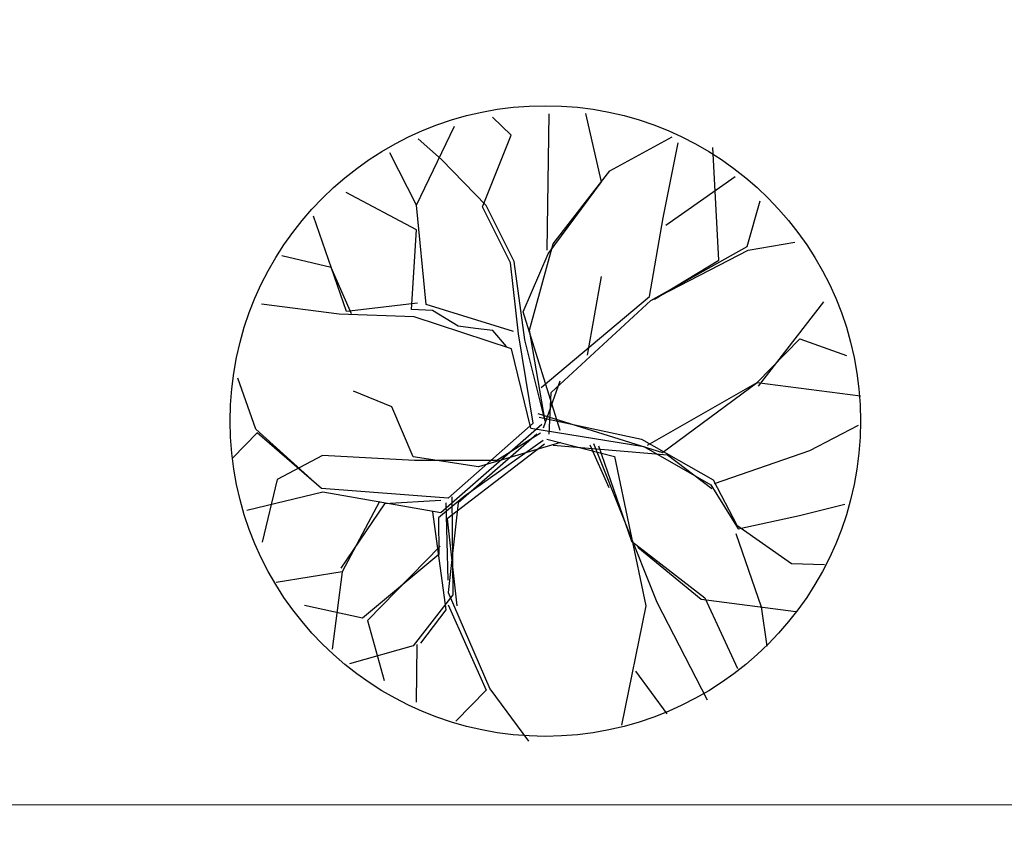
# Model space of a CAD drawing. Header units: millimetres. Extents: x -64078 to -62795, y 13127 to 13405.
# Tile 45 of 51: x -62999.25 to -62989.64, y 13354.44 to 13362.29. Entities that reach past the tile are written whole.
import ezdxf

# ---------------------------------------------------------------- set-up
doc = ezdxf.new("R2010")
doc.units = ezdxf.units.MM
doc.header["$LTSCALE"] = 1000
doc.header["$MEASUREMENT"] = 0
doc.layers.add('TREE', color=74, linetype='Continuous')
doc.layers.add('中文', color=6, linetype='Continuous')

# ---------------------------------------------------------------- blocks, each defined once
blk = doc.blocks.new('栾树')
for p, q in [((-175.9, 850, 0), (38.1, 1063.9, 0)), ((-42.1, 970.3, 0), (-95.6, 1063.9, 0)), ((-175.9, 850, 0), (-202.7, 1050.5, 0)), ((212.1, 970.3, 0), (171.9, 1050.5, 0)), ((198.7, 556, 0), (359.2, 997, 0)), ((-202.7, 769.8, 0), (-390, 970.3, 0)), ((51.5, 769.8, 0), (-42.1, 970.3, 0)), ((38.1, 769.8, 0), (212.1, 970.3, 0)), ((452.9, 716.4, 0), (479.6, 956.9, 0)), ((-523.8, 582.7, 0), (-523.8, 930.2, 0)), ((-256.2, 515.9, 0), (-175.9, 850, 0)), ((-523.8, 743.1, 0), (-670.9, 836.6, 0)), ((493, 743.1, 0), (733.8, 783.2, 0)), ((-309.7, 515.9, 0), (-202.7, 769.8, 0)), ((64.9, 556, 0), (38.1, 769.8, 0)), ((78.3, 556, 0), (51.5, 769.8, 0)), ((613.4, 529.2, 0), (747.2, 756.4, 0)), ((-510.4, 569.3, 0), (-523.8, 743.1, 0)), ((198.7, 542.6, 0), (452.9, 716.4, 0)), ((225.4, 569.3, 0), (493, 743.1, 0)), ((-550.5, 582.7, 0), (-791.3, 703, 0)), ((747.2, 328.8, 0), (854.2, 703, 0)), ((-309.7, 489.1, 0), (-550.5, 582.7, 0)), ((-282.9, 529.2, 0), (-523.8, 582.7, 0)), ((613.4, 502.5, 0), (894.4, 582.7, 0)), ((11.4, 315.4, 0), (64.9, 556, 0)), ((24.8, 288.7, 0), (78.3, 556, 0)), ((51.5, 315.4, 0), (225.4, 569.3, 0)), ((-242.8, 489.1, 0), (-309.7, 515.9, 0)), ((-2, 328.8, 0), (-256.2, 515.9, 0)), ((51.5, 382.2, 0), (198.7, 542.6, 0)), ((479.6, 288.7, 0), (613.4, 529.2, 0)), ((-951.9, 302, 0), (-951.9, 489.1, 0)), ((-28.7, 275.3, 0), (-309.7, 489.1, 0)), ((-175.9, 408.9, 0), (-242.8, 489.1, 0)), ((854.2, 342.1, 0), (947.9, 475.8, 0)), ((-122.4, 382.2, 0), (-175.9, 408.9, 0)), ((212.1, 168.4, 0), (345.9, 408.9, 0)), ((-68.9, 355.5, 0), (-122.4, 382.2, 0)), ((38.1, -45.5, 0), (51.5, 382.2, 0)), ((-42.1, 288.7, 0), (-68.9, 355.5, 0)), ((479.6, 275.3, 0), (854.2, 342.1, 0)), ((-483.6, 221.8, 0), (-590.7, 315.4, 0)), ((-42.1, 8, 0), (11.4, 315.4, 0)), ((0, 1.7, 0), (51.5, 315.4, 0)), ((479.6, 275.3, 0), (854.2, 328.8, 0)), ((493, 275.3, 0), (747.2, 328.8, 0)), ((854.2, 328.8, 0), (1014.8, 302, 0)), ((-951.9, 288.7, 0), (-1058.9, 235.2, 0)), ((-804.7, 34.7, 0), (-951.9, 302, 0)), ((-804.7, 34.7, 0), (-951.9, 288.7, 0)), ((-55.5, -5.4, 0), (-28.7, 275.3, 0)), ((0, 1.7, 0), (24.8, 288.7, 0)), ((24.8, 114.9, 0), (479.6, 288.7, 0)), ((51.5, 88.2, 0), (479.6, 275.3, 0)), ((-470.2, 34.7, 0), (-483.6, 221.8, 0)), ((-764.6, 141.6, 0), (-938.5, 114.9, 0)), ((-470.2, 21.3, 0), (-764.6, 141.6, 0)), ((-938.5, 114.9, 0), (-1058.9, -72.2, 0)), ((91.7, 114.9, 0), (-15.4, -18.7, 0)), ((-2, -45.5, 0), (51.5, 88.2, 0)), ((733.8, -125.7, 0), (1041.5, 74.8, 0)), ((-804.7, 21.3, 0), (-1072.3, 48.1, 0)), ((-403.4, -139, 0), (-804.7, 34.7, 0)), ((-269.6, -72.2, 0), (-470.2, 34.7, 0)), ((-15.4, 34.7, 0), (345.9, -232.6, 0)), ((-443.5, -179.1, 0), (-804.7, 21.3, 0)), ((-202.7, -72.2, 0), (-470.2, 21.3, 0)), ((-42.1, 8, 0), (-403.4, -139, 0)), ((-15.4, 21.3, 0), (292.3, -165.8, 0)), ((-15.4, -5.4, 0), (-443.5, -179.1, 0)), ((-42.1, -32.1, 0), (-376.6, -165.8, 0)), ((-28.7, -32.1, 0), (-202.7, -72.2, 0)), ((-55.5, -5.4, 0), (292.3, -192.5, 0)), ((733.8, -112.3, 0), (921.1, -18.7, 0)), ((921.1, -18.7, 0), (1054.9, -125.7, 0)), ((-28.7, -58.8, 0), (-349.8, -152.4, 0)), ((-15.4, -58.8, 0), (185.3, -192.5, 0)), ((-630.8, -72.2, 0), (-831.5, -259.3, 0)), ((-617.4, -85.6, 0), (-831.5, -246, 0)), ((-430.1, -139, 0), (-617.4, -85.6, 0)), ((-28.7, -72.2, 0), (-430.1, -205.9, 0)), ((24.8, -85.6, 0), (-269.6, -72.2, 0)), ((-2, -85.6, 0), (359.2, -246, 0)), ((118.4, -125.7, 0), (131.8, -286.1, 0)), ((131.8, -125.7, 0), (158.6, -713.8, 0)), ((305.7, -192.5, 0), (733.8, -112.3, 0)), ((345.9, -232.6, 0), (733.8, -112.3, 0)), ((733.8, -112.3, 0), (1054.9, -272.7, 0)), ((-470.2, -165.8, 0), (-537.1, -499.9, 0)), ((-376.6, -165.8, 0), (-510.4, -446.4, 0)), ((-390, -139, 0), (-497, -459.8, 0)), ((-416.7, -152.4, 0), (-497, -406.3, 0)), ((-349.8, -152.4, 0), (-456.9, -192.5, 0)), ((145.2, -139, 0), (145.2, -486.5, 0)), ((292.3, -165.8, 0), (479.6, -379.6, 0)), ((-456.9, -192.5, 0), (-497, -312.8, 0)), ((185.3, -192.5, 0), (118.4, -713.8, 0)), ((292.3, -192.5, 0), (466.3, -393, 0)), ((-831.5, -259.3, 0), (-1058.9, -219.2, 0)), ((-430.1, -205.9, 0), (-497, -499.9, 0)), ((-831.5, -259.3, 0), (-951.9, -499.9, 0)), ((359.2, -246, 0), (466.3, -406.3, 0)), ((-483.6, -286.1, 0), (-804.7, -446.4, 0)), ((-818.1, -433.1, 0), (-992, -326.2, 0)), ((-497, -312.8, 0), (-818.1, -433.1, 0)), ((827.5, -393, 0), (1014.8, -366.3, 0)), ((466.3, -393, 0), (506.4, -566.7, 0)), ((479.6, -379.6, 0), (506.4, -553.4, 0)), ((479.6, -393, 0), (827.5, -393, 0)), ((-804.7, -446.4, 0), (-818.1, -660.3, 0)), ((-497, -459.8, 0), (-684.3, -580.1, 0)), ((-510.4, -446.4, 0), (-483.6, -807.3, 0)), ((-537.1, -499.9, 0), (-657.5, -580.1, 0)), ((-523.8, -486.5, 0), (-497, -807.3, 0)), ((145.2, -486.5, 0), (319.1, -753.8, 0)), ((158.6, -513.3, 0), (305.7, -753.8, 0)), ((-684.3, -580.1, 0), (-911.7, -566.7, 0)), ((506.4, -553.4, 0), (640.2, -740.5, 0)), ((506.4, -566.7, 0), (720.5, -593.5, 0)), ((-670.9, -580.1, 0), (-737.8, -767.2, 0)), ((493, -580.1, 0), (493, -847.4, 0)), ((720.5, -593.5, 0), (881, -606.8, 0)), ((118.4, -713.8, 0), (-95.6, -1074.6, 0)), ((158.6, -713.8, 0), (212.1, -1088, 0)), ((640.2, -740.5, 0), (747.2, -780.6, 0)), ((305.7, -753.8, 0), (600.1, -900.9, 0)), ((319.1, -753.8, 0), (345.9, -1021.2, 0)), ((-497, -807.3, 0), (-630.8, -874.1, 0)), ((-483.6, -807.3, 0), (-416.7, -1021.2, 0)), ((493, -847.4, 0), (466.3, -981.1, 0)), ((11.4, -914.2, 0), (64.9, -1088, 0))]:
    blk.add_line(p, q)
blk.add_circle((0, 1.7, 0), 1086.3)

msp = doc.modelspace()

# ---------------------------------------------------------------- linework, layer by layer
at = {"layer": '中文', "lineweight": 0}
for q in [(-62862.2022, 13354.6185), (-62821.3339, 13354.6181)]:
    msp.add_line((-63029.9981, 13354.6203), q, dxfattribs=at)

# ---------------------------------------------------------------- block references
at = {"layer": 'TREE', "color": 3, "linetype": 'Continuous', "xscale": 0.002834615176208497, "yscale": 0.002834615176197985, "zscale": 0.0028346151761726, "rotation": 19.14730150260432}
msp.add_blockref('栾树', (-62994.1174, 13358.363, -1.398), dxfattribs=at)

doc.saveas('drawing.dxf')
